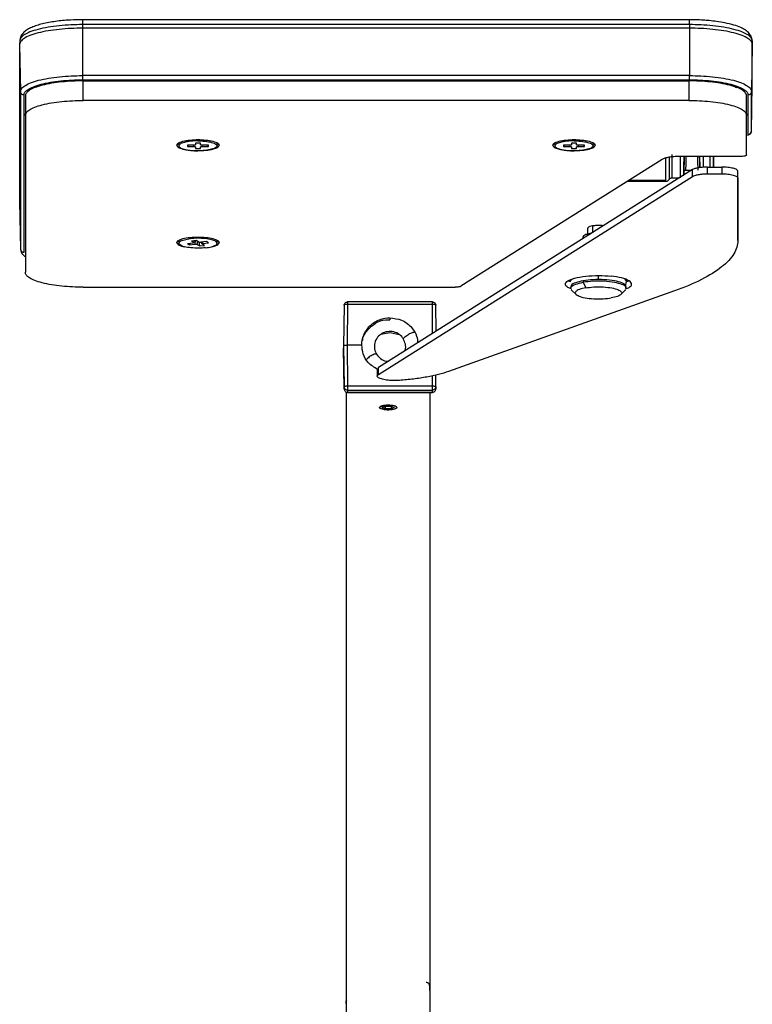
# Model space of a CAD drawing. Header units: millimetres. Extents: x 280 to 1260, y 186 to 1286.
# Tile 15 of 18: x 280 to 386, y 1145 to 1286. Entities that reach past the tile are written whole.
import ezdxf

# ---------------------------------------------------------------- set-up
doc = ezdxf.new("R2010")
doc.units = ezdxf.units.MM
doc.header["$LTSCALE"] = 10

msp = doc.modelspace()

# ---------------------------------------------------------------- linework, layer by layer
at = {"color": 7, "linetype": 'Continuous', "lineweight": 25}
for p, q in [((376.6, 1286.05), (289.4, 1286.05)), ((289.4, 1285.35), (289.4, 1284.83)), ((376.6, 1285.35), (289.4, 1285.35)), ((376.6, 1284.83), (289.4, 1284.83)), ((289.4, 1284.83), (289.4, 1278.03)), ((376.6, 1285.35), (376.6, 1284.83)), ((376.6, 1284.83), (376.6, 1278.03)), ((280.42, 1283.02), (280.4, 1282.5)), ((385.58, 1283.02), (385.6, 1282.5)), ((280.4, 1282.5), (280.53, 1275.74)), ((280.4, 1282.5), (280.4, 1259.94)), ((385.6, 1282.5), (385.48, 1275.74)), ((385.6, 1276.76), (385.6, 1282.5)), ((376.6, 1278.03), (289.4, 1278.03)), ((289.4, 1277.43), (376.6, 1277.43)), ((376.5, 1277.35), (289.5, 1277.35)), ((289.5, 1274.47), (289.5, 1277.28)), ((289.5, 1277.28), (376.5, 1277.28)), ((376.5, 1277.28), (376.5, 1274.47)), ((280.53, 1275.74), (280.53, 1253.17)), ((385.48, 1270.02), (385.6, 1276.76)), ((385.48, 1270.02), (385.48, 1275.74)), ((281.03, 1252.69), (281.03, 1275.26)), ((281.22, 1275.14), (281.22, 1272.33)), ((376.5, 1274.47), (289.5, 1274.47)), ((384.78, 1272.33), (384.78, 1275.14)), ((384.98, 1275.26), (384.98, 1269.55)), ((281.22, 1272.33), (281.22, 1249.81)), ((384.78, 1266.66), (384.78, 1272.33)), ((385.48, 1270.02), (385.45, 1269.94)), ((303.25, 1268.35), (302.95, 1268.06)), ((303.25, 1268.35), (303.25, 1267.96)), ((305.41, 1268.06), (304.5, 1268.06)), ((304.5, 1268.06), (304.5, 1267.86)), ((304.6, 1268.06), (304.5, 1267.86)), ((304.5, 1267.86), (305.41, 1267.86)), ((305.41, 1267.86), (305.43, 1268.06)), ((306.37, 1268.35), (305.63, 1268.35)), ((305.63, 1268.35), (305.63, 1268.11)), ((305.63, 1267.81), (305.63, 1267.57)), ((305.63, 1267.57), (306.37, 1267.57)), ((306.37, 1268.11), (306.37, 1268.35)), ((306.37, 1267.57), (306.37, 1267.81)), ((306.58, 1268.05), (306.59, 1267.86)), ((307.5, 1268.06), (306.59, 1268.06)), ((306.59, 1267.86), (307.5, 1267.86)), ((307.5, 1267.86), (307.4, 1268.06)), ((307.5, 1267.86), (307.5, 1268.06)), ((308.75, 1267.96), (308.75, 1268.35)), ((309.05, 1268.06), (308.75, 1268.35)), ((357.25, 1268.35), (356.95, 1268.06)), ((357.25, 1268.35), (357.25, 1267.96)), ((359.41, 1268.06), (358.5, 1268.06)), ((358.5, 1268.06), (358.5, 1267.86)), ((358.6, 1268.06), (358.5, 1267.86)), ((358.5, 1267.86), (359.41, 1267.86)), ((359.41, 1267.86), (359.43, 1268.06)), ((360.37, 1268.35), (359.63, 1268.35)), ((359.63, 1268.35), (359.63, 1268.11)), ((359.63, 1267.81), (359.63, 1267.57)), ((359.63, 1267.57), (360.37, 1267.57)), ((360.37, 1268.11), (360.37, 1268.35)), ((360.37, 1267.57), (360.37, 1267.81)), ((360.58, 1268.05), (360.59, 1267.86)), ((361.5, 1268.06), (360.59, 1268.06)), ((360.59, 1267.86), (361.5, 1267.86)), ((361.5, 1267.86), (361.4, 1268.06)), ((361.5, 1267.86), (361.5, 1268.06)), ((362.75, 1267.96), (362.75, 1268.35)), ((363.05, 1268.06), (362.75, 1268.35)), ((372.66, 1266.01), (343.76, 1247.81)), ((383.88, 1266.43), (375.07, 1266.43)), ((377.03, 1264.54), (331.93, 1236.14)), ((376.03, 1264.47), (376.92, 1264.47)), ((377.03, 1263.57), (377.03, 1264.54)), ((379.15, 1263.94), (379.15, 1264.91)), ((379.15, 1264.91), (381.23, 1264.91)), ((381.23, 1264.91), (381.23, 1263.94)), ((331.93, 1235.17), (377.03, 1263.57)), ((367.89, 1263.01), (373.2, 1263.01)), ((373.2, 1262.88), (373.2, 1263.01)), ((374.07, 1263.37), (375.17, 1263.37)), ((379.15, 1263.94), (381.23, 1263.94)), ((383.53, 1263.35), (383.53, 1264.31)), ((383.53, 1255.36), (383.53, 1264.31)), ((383.53, 1263.35), (383.53, 1254.4)), ((367.67, 1262.87), (373.21, 1262.87)), ((280.4, 1259.94), (280.53, 1253.17)), ((361.96, 1256.13), (361.96, 1255.29)), ((362.67, 1256.47), (362.67, 1255.5)), ((304.91, 1254.64), (304.91, 1254.82)), ((361.26, 1254.88), (361.26, 1254.61)), ((362.5, 1255.39), (362.28, 1255.37)), ((362.28, 1255.37), (362.28, 1255.25)), ((383.53, 1254.4), (383.53, 1255.36)), ((303.25, 1254.37), (302.95, 1254.08)), ((303.25, 1254.37), (303.25, 1253.98)), ((303.31, 1254.43), (303.3, 1254.42)), ((305.31, 1254.01), (304.48, 1253.92)), ((304.48, 1253.92), (304.77, 1253.74)), ((304.87, 1253.96), (304.77, 1253.74)), ((304.77, 1253.74), (305.61, 1253.84)), ((305.75, 1254.38), (305.07, 1254.3)), ((305.07, 1254.3), (305.43, 1254.09)), ((305.43, 1254.09), (305.44, 1254.34)), ((305.61, 1253.84), (305.65, 1254.37)), ((306.11, 1254.16), (305.75, 1254.38)), ((305.88, 1254.3), (305.9, 1253.81)), ((305.9, 1253.81), (306.26, 1253.59)), ((306.26, 1253.59), (306.16, 1254.16)), ((306.26, 1253.59), (306.94, 1253.67)), ((307.23, 1254.23), (306.4, 1254.13)), ((306.58, 1253.88), (306.57, 1254.15)), ((306.94, 1253.67), (306.58, 1253.88)), ((306.67, 1254.16), (306.69, 1253.96)), ((306.69, 1253.96), (307.53, 1254.05)), ((307.53, 1254.05), (307.23, 1254.23)), ((308.75, 1253.98), (308.75, 1254.37)), ((309.05, 1254.08), (308.75, 1254.37)), ((289.5, 1247.67), (342.93, 1247.67)), ((359.16, 1248.6), (359.51, 1248.47)), ((359.51, 1247.73), (359.51, 1247.51)), ((361.33, 1248.6), (361.33, 1248.38)), ((361.33, 1248.38), (361.69, 1247.58)), ((367.3, 1248.82), (367.53, 1248.51)), ((367.51, 1247.51), (367.51, 1247.73)), ((367.59, 1248.49), (367.87, 1248.6)), ((374.42, 1247.14), (341.97, 1235.58)), ((359.7, 1247.23), (359.59, 1247.3)), ((359.66, 1247.23), (360.31, 1246.63)), ((366.72, 1246.63), (367.36, 1247.23)), ((367.32, 1247.23), (367.43, 1247.3)), ((326.98, 1245.08), (326.92, 1239.21)), ((327.48, 1245.21), (327.42, 1239.38)), ((339.66, 1245.58), (327.48, 1245.58)), ((339.66, 1245.21), (327.48, 1245.21)), ((339.7, 1241.03), (339.66, 1245.21)), ((340.2, 1241.35), (340.16, 1245.08)), ((333.57, 1243.28), (333.57, 1242.97)), ((333.57, 1241.13), (332.26, 1240.88)), ((334.95, 1240.86), (333.57, 1241.13)), ((326.92, 1239.25), (326.98, 1233.38)), ((326.92, 1239.25), (326.92, 1238.91)), ((327.42, 1239.38), (327.48, 1233.51)), ((329.52, 1239.38), (327.42, 1239.38)), ((326.92, 1238.95), (326.98, 1233.08)), ((326.98, 1233.08), (326.92, 1238.91)), ((331.75, 1235.89), (331.75, 1234.93)), ((331.93, 1236.14), (331.76, 1235.89)), ((331.93, 1235.17), (331.93, 1236.14)), ((339.66, 1233.51), (339.67, 1234.96)), ((340.16, 1233.07), (340.18, 1235.07)), ((340.16, 1233.38), (340.18, 1235.07)), ((340.16, 1233.08), (340.18, 1235.07)), ((326.98, 1233.38), (326.98, 1233.08)), ((327.48, 1233.51), (339.66, 1233.51)), ((340.16, 1233.38), (340.16, 1233.08)), ((327.32, 1133.36), (327.32, 1232.63)), ((327.48, 1232.91), (339.66, 1232.91)), ((327.48, 1232.91), (327.48, 1232.6)), ((327.48, 1232.6), (339.66, 1232.6)), ((327.48, 1232.6), (327.48, 1232.6)), ((327.48, 1232.59), (339.66, 1232.59)), ((339.32, 1232.59), (339.32, 1133.36)), ((339.66, 1232.6), (339.66, 1232.91)), ((339.66, 1232.59), (339.66, 1232.6)), ((332.46, 1230.41), (332.88, 1230.61)), ((332.88, 1230.61), (333.75, 1230.61)), ((332.89, 1230.61), (332.89, 1230.22)), ((333.75, 1230.61), (334.19, 1230.41)), ((333.76, 1230.6), (333.76, 1230.22)), ((332.89, 1230.22), (332.46, 1230.41)), ((333.76, 1230.22), (332.89, 1230.22)), ((334.19, 1230.41), (333.76, 1230.22)), ((327.29, 1144.88), (327.3, 1145.3)), ((327.32, 1145.37), (327.3, 1145.3)), ((339.35, 1144.89), (339.34, 1145.3))]:
    msp.add_line(p, q, dxfattribs=at)
for points, knots in [([(289.4, 1286.05), (288.84, 1286.05), (288.05, 1286.03), (286.94, 1285.96), (286.04, 1285.88), (285.04, 1285.74), (284.1, 1285.57), (283.23, 1285.35), (282.46, 1285.1), (281.8, 1284.81), (281.24, 1284.48), (280.8, 1284.07), (280.49, 1283.57), (280.44, 1283.2), (280.42, 1283.04)], [0, 0, 0, 0, 0.126856, 0.176854, 0.258731, 0.341284, 0.427485, 0.514752, 0.602235, 0.68952, 0.776842, 0.863208, 0.940153, 1, 1, 1, 1]), ([(289.4, 1286.03), (289.4, 1286.04), (289.4, 1286.06), (289.4, 1285.91), (289.4, 1285.65), (289.4, 1285.45), (289.4, 1285.35)], [0, 0, 0, 0, 0.120728, 0.472312, 0.74597, 1, 1, 1, 1]), ([(376.6, 1285.35), (376.6, 1285.47), (376.6, 1285.74), (376.6, 1285.97), (376.6, 1286.06), (376.6, 1286.05), (376.6, 1286.05)], [0, 0, 0, 0, 0.326534, 0.6783, 0.9521, 1, 1, 1, 1]), ([(385.58, 1283.04), (385.56, 1283.21), (385.51, 1283.6), (385.16, 1284.12), (384.65, 1284.57), (383.93, 1284.95), (382.96, 1285.31), (381.77, 1285.6), (380.56, 1285.8), (379.5, 1285.92), (378.51, 1286), (377.56, 1286.05), (376.91, 1286.05), (376.6, 1286.05)], [0, 0, 0, 0, 0.060282, 0.145123, 0.242762, 0.343942, 0.463005, 0.593029, 0.700654, 0.783811, 0.851956, 0.931465, 1, 1, 1, 1]), ([(289.4, 1284.83), (288.87, 1284.83), (288.32, 1284.82), (287.21, 1284.77), (286.64, 1284.73), (285.54, 1284.61), (284.99, 1284.54), (283.96, 1284.37), (283.48, 1284.27), (282.6, 1284.04), (282.21, 1283.91), (281.53, 1283.65), (281.25, 1283.51), (280.82, 1283.22), (280.66, 1283.07), (280.45, 1282.78), (280.4, 1282.64), (280.4, 1282.5)], [0, 0, 0, 0, 0.125, 0.125, 0.25, 0.25, 0.375, 0.375, 0.5, 0.5, 0.625, 0.625, 0.75, 0.75, 0.875, 0.875, 1, 1, 1, 1]), ([(289.4, 1285.35), (288.87, 1285.35), (288.32, 1285.33), (287.21, 1285.28), (286.65, 1285.24), (285.54, 1285.13), (285, 1285.05), (283.97, 1284.88), (283.49, 1284.78), (282.61, 1284.55), (282.22, 1284.43), (281.55, 1284.16), (281.27, 1284.02), (280.83, 1283.73), (280.67, 1283.59), (280.47, 1283.3), (280.42, 1283.16), (280.42, 1283.02)], [0, 0, 0, 0, 0.125, 0.125, 0.25, 0.25, 0.375, 0.375, 0.5, 0.5, 0.625, 0.625, 0.75, 0.75, 0.875, 0.875, 1, 1, 1, 1]), ([(385.58, 1283.02), (385.58, 1283.16), (385.54, 1283.3), (385.33, 1283.59), (385.17, 1283.73), (384.73, 1284.02), (384.46, 1284.16), (383.78, 1284.43), (383.39, 1284.55), (382.52, 1284.78), (382.03, 1284.88), (381, 1285.05), (380.46, 1285.13), (379.36, 1285.24), (378.79, 1285.28), (377.68, 1285.33), (377.13, 1285.35), (376.6, 1285.35)], [0, 0, 0, 0, 0.125, 0.125, 0.25, 0.25, 0.375, 0.375, 0.5, 0.5, 0.625, 0.625, 0.75, 0.75, 0.875, 0.875, 1, 1, 1, 1]), ([(385.6, 1282.5), (385.6, 1282.64), (385.56, 1282.78), (385.35, 1283.07), (385.19, 1283.22), (384.75, 1283.51), (384.47, 1283.65), (383.8, 1283.91), (383.41, 1284.04), (382.53, 1284.27), (382.04, 1284.37), (381.01, 1284.54), (380.47, 1284.61), (379.36, 1284.73), (378.8, 1284.77), (377.68, 1284.82), (377.13, 1284.83), (376.6, 1284.83)], [0, 0, 0, 0, 0.125, 0.125, 0.25, 0.25, 0.375, 0.375, 0.5, 0.5, 0.625, 0.625, 0.75, 0.75, 0.875, 0.875, 1, 1, 1, 1]), ([(280.53, 1275.74), (280.53, 1275.87), (280.57, 1276.01), (280.78, 1276.3), (280.93, 1276.44), (281.36, 1276.72), (281.64, 1276.86), (282.3, 1277.12), (282.69, 1277.25), (283.56, 1277.47), (284.04, 1277.57), (285.05, 1277.74), (285.59, 1277.82), (286.68, 1277.93), (287.24, 1277.97), (288.34, 1278.02), (288.88, 1278.03), (289.4, 1278.03)], [0, 0, 0, 0, 0.125, 0.125, 0.25, 0.25, 0.375, 0.375, 0.5, 0.5, 0.625, 0.625, 0.75, 0.75, 0.875, 0.875, 1, 1, 1, 1]), ([(281.03, 1275.26), (281.03, 1275.39), (281.07, 1275.52), (281.26, 1275.79), (281.41, 1275.93), (281.82, 1276.19), (282.08, 1276.32), (282.7, 1276.57), (283.07, 1276.69), (283.89, 1276.9), (284.34, 1276.99), (285.3, 1277.16), (285.8, 1277.22), (286.83, 1277.33), (287.36, 1277.37), (288.4, 1277.42), (288.91, 1277.43), (289.4, 1277.43)], [0, 0, 0, 0, 0.125, 0.125, 0.25, 0.25, 0.375, 0.375, 0.5, 0.5, 0.625, 0.625, 0.75, 0.75, 0.875, 0.875, 1, 1, 1, 1]), ([(289.5, 1277.28), (289.01, 1277.28), (288.51, 1277.27), (287.48, 1277.22), (286.96, 1277.18), (285.95, 1277.08), (285.45, 1277.01), (284.5, 1276.85), (284.05, 1276.76), (283.24, 1276.55), (282.88, 1276.43), (282.26, 1276.19), (282.01, 1276.06), (281.6, 1275.79), (281.46, 1275.66), (281.27, 1275.4), (281.22, 1275.26), (281.22, 1275.14)], [0, 0, 0, 0, 0.125, 0.125, 0.25, 0.25, 0.375, 0.375, 0.5, 0.5, 0.625, 0.625, 0.75, 0.75, 0.875, 0.875, 1, 1, 1, 1]), ([(289.4, 1278.03), (289.4, 1277.98), (289.4, 1277.91), (289.4, 1277.78), (289.4, 1277.72), (289.4, 1277.6), (289.4, 1277.55), (289.4, 1277.47), (289.4, 1277.44), (289.4, 1277.43)], [0, 0, 0, 0, 0.25, 0.25, 0.5, 0.5, 0.75, 0.75, 1, 1, 1, 1]), ([(289.5, 1277.35), (289.5, 1277.35), (289.5, 1277.34), (289.5, 1277.31), (289.5, 1277.29), (289.5, 1277.28)], [0, 0, 0, 0, 0.360229, 0.692574, 1, 1, 1, 1]), ([(376.5, 1277.35), (376.5, 1277.36), (376.5, 1277.36), (376.5, 1277.35), (376.5, 1277.35)], [0, 0, 0, 0, 0.85512, 1, 1, 1, 1]), ([(376.5, 1277.35), (377.26, 1277.34), (378.84, 1277.3), (381.02, 1277.03), (382.66, 1276.69), (383.2, 1276.41), (383.36, 1276.33)], [0, 0, 0, 0, 0.272778, 0.566418, 0.869416, 1, 1, 1, 1]), ([(376.5, 1277.35), (376.5, 1277.35), (376.5, 1277.34), (376.5, 1277.31), (376.5, 1277.29), (376.5, 1277.28)], [0, 0, 0, 0, 0.360229, 0.692574, 1, 1, 1, 1]), ([(384.78, 1275.14), (384.78, 1275.26), (384.74, 1275.4), (384.55, 1275.66), (384.4, 1275.79), (384, 1276.06), (383.74, 1276.19), (383.12, 1276.43), (382.76, 1276.55), (381.95, 1276.76), (381.51, 1276.85), (380.56, 1277.01), (380.06, 1277.08), (379.04, 1277.18), (378.52, 1277.22), (377.5, 1277.27), (376.99, 1277.28), (376.5, 1277.28)], [0, 0, 0, 0, 0.125, 0.125, 0.25, 0.25, 0.375, 0.375, 0.5, 0.5, 0.625, 0.625, 0.75, 0.75, 0.875, 0.875, 1, 1, 1, 1]), ([(376.6, 1277.43), (376.6, 1277.44), (376.6, 1277.47), (376.6, 1277.55), (376.6, 1277.6), (376.6, 1277.72), (376.6, 1277.78), (376.6, 1277.91), (376.6, 1277.98), (376.6, 1278.03)], [0, 0, 0, 0, 0.25, 0.25, 0.5, 0.5, 0.75, 0.75, 1, 1, 1, 1]), ([(376.6, 1278.03), (377.13, 1278.03), (377.67, 1278.02), (378.77, 1277.97), (379.32, 1277.93), (380.42, 1277.82), (380.95, 1277.74), (381.97, 1277.57), (382.45, 1277.47), (383.31, 1277.25), (383.7, 1277.12), (384.37, 1276.86), (384.64, 1276.72), (385.07, 1276.44), (385.23, 1276.3), (385.43, 1276.01), (385.48, 1275.87), (385.48, 1275.74)], [0, 0, 0, 0, 0.125, 0.125, 0.25, 0.25, 0.375, 0.375, 0.5, 0.5, 0.625, 0.625, 0.75, 0.75, 0.875, 0.875, 1, 1, 1, 1]), ([(376.6, 1277.43), (377.1, 1277.43), (377.61, 1277.42), (378.65, 1277.37), (379.17, 1277.33), (380.2, 1277.22), (380.71, 1277.16), (381.67, 1276.99), (382.12, 1276.9), (382.94, 1276.69), (383.3, 1276.57), (383.93, 1276.32), (384.19, 1276.19), (384.6, 1275.93), (384.74, 1275.79), (384.94, 1275.52), (384.98, 1275.39), (384.98, 1275.26)], [0, 0, 0, 0, 0.125, 0.125, 0.25, 0.25, 0.375, 0.375, 0.5, 0.5, 0.625, 0.625, 0.75, 0.75, 0.875, 0.875, 1, 1, 1, 1]), ([(281.03, 1275.26), (280.97, 1275.26), (280.9, 1275.27), (280.78, 1275.32), (280.72, 1275.35), (280.63, 1275.45), (280.59, 1275.5), (280.54, 1275.62), (280.53, 1275.68), (280.53, 1275.74)], [0, 0, 0, 0, 0.25, 0.25, 0.5, 0.5, 0.75, 0.75, 1, 1, 1, 1]), ([(385.48, 1275.74), (385.48, 1275.68), (385.47, 1275.62), (385.42, 1275.5), (385.38, 1275.45), (385.28, 1275.35), (385.22, 1275.32), (385.1, 1275.27), (385.04, 1275.26), (384.98, 1275.26)], [0, 0, 0, 0, 0.25, 0.25, 0.5, 0.5, 0.75, 0.75, 1, 1, 1, 1]), ([(281.22, 1272.33), (281.22, 1272.45), (281.27, 1272.58), (281.46, 1272.85), (281.6, 1272.98), (282.01, 1273.25), (282.26, 1273.38), (282.88, 1273.62), (283.24, 1273.74), (284.05, 1273.95), (284.5, 1274.04), (285.45, 1274.2), (285.95, 1274.27), (286.96, 1274.37), (287.48, 1274.41), (288.51, 1274.46), (289.01, 1274.47), (289.5, 1274.47)], [0, 0, 0, 0, 0.125, 0.125, 0.25, 0.25, 0.375, 0.375, 0.5, 0.5, 0.625, 0.625, 0.75, 0.75, 0.875, 0.875, 1, 1, 1, 1]), ([(376.5, 1274.47), (376.99, 1274.47), (377.5, 1274.46), (378.52, 1274.41), (379.04, 1274.37), (380.06, 1274.27), (380.56, 1274.2), (381.51, 1274.04), (381.95, 1273.95), (382.76, 1273.74), (383.12, 1273.62), (383.74, 1273.38), (384, 1273.25), (384.4, 1272.98), (384.55, 1272.85), (384.74, 1272.58), (384.78, 1272.45), (384.78, 1272.33)], [0, 0, 0, 0, 0.125, 0.125, 0.25, 0.25, 0.375, 0.375, 0.5, 0.5, 0.625, 0.625, 0.75, 0.75, 0.875, 0.875, 1, 1, 1, 1]), ([(302.95, 1268.06), (302.95, 1268.15), (303.02, 1268.25), (303.32, 1268.44), (303.55, 1268.54), (304.14, 1268.69), (304.5, 1268.75), (305.26, 1268.83), (305.64, 1268.85), (306.36, 1268.85), (306.75, 1268.83), (307.5, 1268.75), (307.86, 1268.69), (308.46, 1268.54), (308.69, 1268.44), (308.99, 1268.25), (309.05, 1268.15), (309.05, 1268.06)], [0, 0, 0, 0, 0.125, 0.125, 0.25, 0.25, 0.375, 0.375, 0.5, 0.5, 0.625, 0.625, 0.75, 0.75, 0.875, 0.875, 1, 1, 1, 1]), ([(306, 1268.67), (305.68, 1268.67), (305.33, 1268.66), (304.65, 1268.59), (304.33, 1268.53), (303.79, 1268.39), (303.58, 1268.31), (303.31, 1268.13), (303.25, 1268.04), (303.25, 1267.88), (303.31, 1267.79), (303.58, 1267.61), (303.79, 1267.53), (304.33, 1267.39), (304.65, 1267.33), (305.33, 1267.26), (305.68, 1267.25), (306, 1267.25)], [0, 0, 0, 0, 0.125, 0.125, 0.25, 0.25, 0.375, 0.375, 0.5, 0.5, 0.625, 0.625, 0.75, 0.75, 0.875, 0.875, 1, 1, 1, 1]), ([(306, 1268.67), (306.33, 1268.67), (306.68, 1268.66), (307.35, 1268.59), (307.68, 1268.53), (308.22, 1268.39), (308.43, 1268.31), (308.69, 1268.13), (308.75, 1268.04), (308.75, 1267.88), (308.69, 1267.79), (308.43, 1267.61), (308.22, 1267.53), (307.68, 1267.39), (307.35, 1267.33), (306.68, 1267.26), (306.33, 1267.25), (306, 1267.25)], [0, 0, 0, 0, 0.125, 0.125, 0.25, 0.25, 0.375, 0.375, 0.5, 0.5, 0.625, 0.625, 0.75, 0.75, 0.875, 0.875, 1, 1, 1, 1]), ([(356.95, 1268.06), (356.95, 1268.15), (357.02, 1268.25), (357.32, 1268.44), (357.55, 1268.54), (358.14, 1268.69), (358.5, 1268.75), (359.26, 1268.83), (359.64, 1268.85), (360.36, 1268.85), (360.75, 1268.83), (361.5, 1268.75), (361.86, 1268.69), (362.46, 1268.54), (362.69, 1268.44), (362.99, 1268.25), (363.05, 1268.15), (363.05, 1268.06)], [0, 0, 0, 0, 0.125, 0.125, 0.25, 0.25, 0.375, 0.375, 0.5, 0.5, 0.625, 0.625, 0.75, 0.75, 0.875, 0.875, 1, 1, 1, 1]), ([(360, 1268.67), (359.68, 1268.67), (359.33, 1268.66), (358.65, 1268.59), (358.33, 1268.53), (357.79, 1268.39), (357.58, 1268.31), (357.31, 1268.13), (357.25, 1268.04), (357.25, 1267.88), (357.31, 1267.79), (357.58, 1267.61), (357.79, 1267.53), (358.33, 1267.39), (358.65, 1267.33), (359.33, 1267.26), (359.68, 1267.25), (360, 1267.25)], [0, 0, 0, 0, 0.125, 0.125, 0.25, 0.25, 0.375, 0.375, 0.5, 0.5, 0.625, 0.625, 0.75, 0.75, 0.875, 0.875, 1, 1, 1, 1]), ([(360, 1268.67), (360.33, 1268.67), (360.68, 1268.66), (361.35, 1268.59), (361.68, 1268.53), (362.22, 1268.39), (362.43, 1268.31), (362.69, 1268.13), (362.75, 1268.04), (362.75, 1267.88), (362.69, 1267.79), (362.43, 1267.61), (362.22, 1267.53), (361.68, 1267.39), (361.35, 1267.33), (360.68, 1267.26), (360.33, 1267.25), (360, 1267.25)], [0, 0, 0, 0, 0.125, 0.125, 0.25, 0.25, 0.375, 0.375, 0.5, 0.5, 0.625, 0.625, 0.75, 0.75, 0.875, 0.875, 1, 1, 1, 1]), ([(384.98, 1269.55), (385.04, 1269.55), (385.1, 1269.56), (385.22, 1269.6), (385.28, 1269.64), (385.38, 1269.73), (385.42, 1269.79), (385.47, 1269.9), (385.48, 1269.96), (385.48, 1270.02)], [0, 0, 0, 0, 0.25, 0.25, 0.5, 0.5, 0.75, 0.75, 1, 1, 1, 1]), ([(385.04, 1269.58), (385.06, 1269.58), (385.14, 1269.62), (385.32, 1269.75), (385.4, 1269.87), (385.45, 1269.95)], [0, 0, 0, 0, 0.065758, 0.376174, 1, 1, 1, 1]), ([(302.95, 1268.06), (302.95, 1267.96), (303.02, 1267.86), (303.32, 1267.67), (303.55, 1267.58), (304.14, 1267.42), (304.5, 1267.36), (305.26, 1267.28), (305.64, 1267.27), (306.36, 1267.27), (306.75, 1267.28), (307.5, 1267.36), (307.86, 1267.42), (308.46, 1267.58), (308.69, 1267.67), (308.99, 1267.86), (309.05, 1267.96), (309.05, 1268.06)], [0, 0, 0, 0, 0.125, 0.125, 0.25, 0.25, 0.375, 0.375, 0.5, 0.5, 0.625, 0.625, 0.75, 0.75, 0.875, 0.875, 1, 1, 1, 1]), ([(356.95, 1268.06), (356.95, 1267.96), (357.02, 1267.86), (357.32, 1267.67), (357.55, 1267.58), (358.14, 1267.42), (358.5, 1267.36), (359.26, 1267.28), (359.64, 1267.27), (360.36, 1267.27), (360.75, 1267.28), (361.5, 1267.36), (361.86, 1267.42), (362.46, 1267.58), (362.69, 1267.67), (362.99, 1267.86), (363.05, 1267.96), (363.05, 1268.06)], [0, 0, 0, 0, 0.125, 0.125, 0.25, 0.25, 0.375, 0.375, 0.5, 0.5, 0.625, 0.625, 0.75, 0.75, 0.875, 0.875, 1, 1, 1, 1]), ([(375.07, 1266.43), (374.82, 1266.43), (374.57, 1266.42), (374.08, 1266.38), (373.84, 1266.36), (373.4, 1266.28), (373.2, 1266.23), (372.88, 1266.13), (372.75, 1266.07), (372.66, 1266.01)], [0, 0, 0, 0, 0.25, 0.25, 0.5, 0.5, 0.75, 0.75, 1, 1, 1, 1]), ([(373.2, 1263.01), (373.2, 1263.18), (373.2, 1263.52), (373.2, 1264.54), (373.2, 1265.49), (373.2, 1266.04), (373.2, 1266.22)], [0, 0, 0, 0, 0.307294, 0.630872, 0.883476, 1, 1, 1, 1]), ([(373.64, 1266.31), (373.64, 1266.06), (373.64, 1265.41), (373.64, 1264.48), (373.64, 1263.68), (373.64, 1263.2), (373.64, 1263.16), (373.64, 1263.15)], [0, 0, 0, 0, 0.144075, 0.371469, 0.598862, 0.815081, 1, 1, 1, 1]), ([(374.07, 1263.39), (374.07, 1263.41), (374.07, 1263.44), (374.07, 1263.89), (374.07, 1264.63), (374.07, 1265.61), (374.07, 1266.34), (374.07, 1266.7)], [0, 0, 0, 0, 0.172182, 0.373923, 0.586091, 0.798258, 1, 1, 1, 1]), ([(375.28, 1263.39), (375.28, 1263.41), (375.28, 1263.44), (375.28, 1263.89), (375.29, 1264.59), (375.29, 1265.47), (375.3, 1266.11), (375.3, 1266.43)], [0, 0, 0, 0, 0.181286, 0.393721, 0.618171, 0.804518, 1, 1, 1, 1]), ([(375.81, 1266.49), (375.8, 1266.24), (375.8, 1265.74), (375.79, 1265.09), (375.78, 1264.6), (375.78, 1264.34), (375.78, 1264.31), (375.78, 1264.3)], [0, 0, 0, 0, 0.240614, 0.48126, 0.721907, 0.962564, 1, 1, 1, 1]), ([(375.79, 1264.3), (375.79, 1264.22), (375.78, 1263.96), (375.78, 1263.83), (375.78, 1263.92), (375.78, 1264.31), (375.79, 1264.95), (375.79, 1265.69), (375.8, 1266.22), (375.8, 1266.43)], [0, 0, 0, 0, 0.080785, 0.24237, 0.403952, 0.565534, 0.727116, 0.8887, 1, 1, 1, 1]), ([(376.06, 1266.52), (376.05, 1266.3), (376.05, 1265.84), (376.04, 1265.25), (376.03, 1264.8), (376.03, 1264.52), (376.03, 1264.49), (376.03, 1264.48)], [0, 0, 0, 0, 0.204014, 0.408036, 0.612055, 0.816075, 1, 1, 1, 1]), ([(377.81, 1264.49), (377.81, 1264.5), (377.81, 1264.53), (377.81, 1264.81), (377.8, 1265.25), (377.79, 1265.84), (377.79, 1266.3), (377.78, 1266.52)], [0, 0, 0, 0, 0.170794, 0.378096, 0.585399, 0.792703, 1, 1, 1, 1]), ([(378.03, 1266.49), (378.04, 1266.24), (378.04, 1265.74), (378.05, 1265.17), (378.05, 1264.92), (378.05, 1264.83)], [0, 0, 0, 0, 0.387216, 0.774454, 1, 1, 1, 1]), ([(378.06, 1264.83), (378.06, 1264.88), (378.05, 1265.13), (378.05, 1265.7), (378.04, 1266.22), (378.04, 1266.43)], [0, 0, 0, 0, 0.1268679, 0.6438784, 1, 1, 1, 1]), ([(378.54, 1266.43), (378.54, 1266.1), (378.55, 1265.54), (378.55, 1265.08), (378.55, 1264.88)], [0, 0, 0, 0, 0.586771, 1, 1, 1, 1]), ([(379.54, 1264.91), (379.54, 1264.96), (379.54, 1265.22), (379.54, 1265.76), (379.54, 1266.24), (379.54, 1266.43)], [0, 0, 0, 0, 0.115622, 0.650627, 1, 1, 1, 1]), ([(380.04, 1264.91), (380.04, 1265.07), (380.04, 1265.48), (380.04, 1266.07), (380.04, 1266.43)], [0, 0, 0, 0, 0.393991, 1, 1, 1, 1]), ([(380.04, 1266.43), (380.04, 1266.22), (380.04, 1265.69), (380.04, 1265.17), (380.04, 1264.93), (380.04, 1264.91)], [0, 0, 0, 0, 0.377854, 0.955007, 1, 1, 1, 1]), ([(384.78, 1266.66), (384.78, 1266.64), (384.76, 1266.61), (384.68, 1266.55), (384.61, 1266.52), (384.43, 1266.48), (384.32, 1266.46), (384.1, 1266.44), (383.99, 1266.43), (383.88, 1266.43)], [0, 0, 0, 0, 0.25, 0.25, 0.5, 0.5, 0.75, 0.75, 1, 1, 1, 1]), ([(375.73, 1263.65), (375.73, 1263.71), (375.75, 1263.82), (375.77, 1264.23), (375.78, 1264.43)], [0, 0, 0, 0, 0.503448, 1, 1, 1, 1]), ([(375.78, 1264.23), (375.79, 1264.24), (375.79, 1264.26), (375.79, 1264.41), (375.79, 1264.43)], [0, 0, 0, 0, 0.8334771, 1, 1, 1, 1]), ([(375.79, 1264.43), (375.79, 1264.39), (375.79, 1264.34), (375.79, 1264.34), (375.79, 1264.34)], [0, 0, 0, 0, 0.899159, 1, 1, 1, 1]), ([(375.8, 1264.34), (375.8, 1264.33), (375.8, 1264.32), (375.81, 1264.35), (375.85, 1264.39), (375.88, 1264.42), (375.91, 1264.44), (375.97, 1264.47), (376.01, 1264.47), (376.04, 1264.47)], [0, 0, 0, 0, 0.190056, 0.500258, 0.612498, 0.70633, 0.78849, 0.863627, 1, 1, 1, 1]), ([(379.15, 1264.91), (378.94, 1264.91), (378.72, 1264.9), (378.28, 1264.87), (378.07, 1264.84), (377.68, 1264.78), (377.51, 1264.73), (377.22, 1264.64), (377.11, 1264.59), (377.03, 1264.54)], [0, 0, 0, 0, 0.25, 0.25, 0.5, 0.5, 0.75, 0.75, 1, 1, 1, 1]), ([(383.53, 1264.31), (383.53, 1264.38), (383.48, 1264.46), (383.25, 1264.61), (383.08, 1264.68), (382.63, 1264.79), (382.36, 1264.84), (381.79, 1264.9), (381.5, 1264.91), (381.23, 1264.91)], [0, 0, 0, 0, 0.25, 0.25, 0.5, 0.5, 0.75, 0.75, 1, 1, 1, 1]), ([(373.2, 1262.87), (373.25, 1262.88), (373.33, 1262.88), (373.46, 1262.94), (373.56, 1263.02), (373.61, 1263.09), (373.64, 1263.13)], [0, 0, 0, 0, 0.245749, 0.500207, 0.754556, 1, 1, 1, 1]), ([(373.64, 1263.12), (373.66, 1263.16), (373.71, 1263.23), (373.82, 1263.31), (373.94, 1263.36), (374.03, 1263.37), (374.07, 1263.37)], [0, 0, 0, 0, 0.245667, 0.5, 0.754333, 1, 1, 1, 1]), ([(377.03, 1263.57), (377.11, 1263.63), (377.22, 1263.68), (377.51, 1263.77), (377.68, 1263.81), (378.07, 1263.88), (378.28, 1263.9), (378.72, 1263.94), (378.94, 1263.94), (379.15, 1263.94)], [0, 0, 0, 0, 0.25, 0.25, 0.5, 0.5, 0.75, 0.75, 1, 1, 1, 1]), ([(381.23, 1263.94), (381.5, 1263.94), (381.79, 1263.93), (382.36, 1263.87), (382.63, 1263.83), (383.08, 1263.71), (383.25, 1263.64), (383.48, 1263.49), (383.53, 1263.42), (383.53, 1263.35)], [0, 0, 0, 0, 0.25, 0.25, 0.5, 0.5, 0.75, 0.75, 1, 1, 1, 1]), ([(362.67, 1256.47), (362.52, 1256.44), (362.21, 1256.37), (361.97, 1256.24), (361.99, 1256.16), (362, 1256.13)], [0, 0, 0, 0, 0.380203, 0.791731, 1, 1, 1, 1]), ([(364.23, 1256.48), (364.1, 1256.5), (363.78, 1256.54), (363.2, 1256.54), (362.84, 1256.49), (362.67, 1256.47)], [0, 0, 0, 0, 0.265847, 0.647447, 1, 1, 1, 1]), ([(302.95, 1254.08), (302.95, 1254.17), (303.02, 1254.27), (303.32, 1254.47), (303.55, 1254.56), (304.14, 1254.72), (304.5, 1254.78), (305.26, 1254.85), (305.64, 1254.87), (306.36, 1254.87), (306.75, 1254.85), (307.5, 1254.78), (307.86, 1254.72), (308.46, 1254.56), (308.69, 1254.47), (308.99, 1254.27), (309.05, 1254.17), (309.05, 1254.08)], [0, 0, 0, 0, 0.125, 0.125, 0.25, 0.25, 0.375, 0.375, 0.5, 0.5, 0.625, 0.625, 0.75, 0.75, 0.875, 0.875, 1, 1, 1, 1]), ([(307.1, 1253.33), (306.8, 1253.3), (306.46, 1253.28), (305.73, 1253.27), (305.35, 1253.29), (304.64, 1253.36), (304.32, 1253.41), (303.8, 1253.55), (303.61, 1253.62), (303.35, 1253.78), (303.27, 1253.87), (303.24, 1254.06), (303.31, 1254.15), (303.58, 1254.34), (303.8, 1254.42), (304.31, 1254.55), (304.61, 1254.6), (304.91, 1254.64)], [0, 0, 0, 0, 0.125, 0.125, 0.25, 0.25, 0.375, 0.375, 0.5, 0.5, 0.625, 0.625, 0.75, 0.75, 0.875, 0.875, 1, 1, 1, 1]), ([(307.1, 1253.33), (307.39, 1253.36), (307.69, 1253.41), (308.21, 1253.55), (308.42, 1253.63), (308.7, 1253.81), (308.76, 1253.91), (308.74, 1254.1), (308.65, 1254.19), (308.4, 1254.34), (308.2, 1254.42), (307.69, 1254.55), (307.37, 1254.61), (306.66, 1254.68), (306.28, 1254.7), (305.55, 1254.69), (305.21, 1254.67), (304.91, 1254.64)], [0, 0, 0, 0, 0.125, 0.125, 0.25, 0.25, 0.375, 0.375, 0.5, 0.5, 0.625, 0.625, 0.75, 0.75, 0.875, 0.875, 1, 1, 1, 1]), ([(362.28, 1255.37), (362.07, 1255.32), (361.62, 1255.22), (361.28, 1255.04), (361.3, 1254.92), (361.31, 1254.88)], [0, 0, 0, 0, 0.380203, 0.791731, 1, 1, 1, 1]), ([(280.53, 1253.17), (280.53, 1253.11), (280.54, 1253.05), (280.59, 1252.93), (280.63, 1252.88), (280.72, 1252.78), (280.78, 1252.75), (280.9, 1252.7), (280.97, 1252.69), (281.03, 1252.69)], [0, 0, 0, 0, 0.25, 0.25, 0.5, 0.5, 0.75, 0.75, 1, 1, 1, 1]), ([(280.54, 1253.15), (280.57, 1252.97), (280.62, 1252.61), (280.9, 1252.27), (281.15, 1252.11), (281.22, 1252.06)], [0, 0, 0, 0, 0.394534, 0.833228, 1, 1, 1, 1]), ([(302.95, 1254.08), (303, 1253.98), (303.1, 1253.78), (303.55, 1253.57), (303.97, 1253.5), (304.03, 1253.49)], [0, 0, 0, 0, 0.439113, 0.914406, 1, 1, 1, 1]), ([(307.97, 1253.49), (308.04, 1253.5), (308.45, 1253.57), (308.91, 1253.78), (309.01, 1253.98), (309.05, 1254.08)], [0, 0, 0, 0, 0.085601, 0.56089, 1, 1, 1, 1]), ([(383.53, 1254.4), (383.53, 1253.76), (383.34, 1253.12), (382.56, 1251.84), (381.98, 1251.2), (380.42, 1249.96), (379.45, 1249.36), (377.17, 1248.2), (375.87, 1247.65), (374.42, 1247.14)], [0, 0, 0, 0, 0.25, 0.25, 0.5, 0.5, 0.75, 0.75, 1, 1, 1, 1]), ([(289.5, 1247.67), (289.01, 1247.67), (288.51, 1247.68), (287.48, 1247.73), (286.96, 1247.77), (285.95, 1247.87), (285.45, 1247.94), (284.5, 1248.1), (284.05, 1248.19), (283.24, 1248.4), (282.88, 1248.51), (282.26, 1248.76), (282.01, 1248.89), (281.6, 1249.15), (281.46, 1249.29), (281.27, 1249.55), (281.22, 1249.68), (281.22, 1249.81)], [0, 0, 0, 0, 0.125, 0.125, 0.25, 0.25, 0.375, 0.375, 0.5, 0.5, 0.625, 0.625, 0.75, 0.75, 0.875, 0.875, 1, 1, 1, 1]), ([(359.6, 1247.47), (359.43, 1247.52), (358.87, 1247.71), (358.66, 1248.13), (359.01, 1248.6), (360.04, 1249), (361.63, 1249.28), (363.54, 1249.39), (364.74, 1249.3), (365.32, 1249.25)], [0, 0, 0, 0, 0.069125, 0.230409, 0.379417, 0.528424, 0.689708, 0.850993, 1, 1, 1, 1]), ([(363.51, 1248.75), (363.51, 1248.78), (363.51, 1248.91), (363.51, 1249.14), (363.51, 1249.3), (363.51, 1249.34)], [0, 0, 0, 0, 0.251976, 0.799322, 1, 1, 1, 1]), ([(367.43, 1247.46), (367.6, 1247.52), (368.13, 1247.71), (368.37, 1248.12), (368.02, 1248.6), (366.94, 1249.03), (365.84, 1249.18), (365.32, 1249.25)], [0, 0, 0, 0, 0.105318, 0.320139, 0.552659, 0.785179, 1, 1, 1, 1]), ([(343.76, 1247.81), (343.7, 1247.77), (343.58, 1247.73), (343.28, 1247.68), (343.09, 1247.67), (342.93, 1247.67)], [0, 0, 0, 0, 0.5, 0.5, 1, 1, 1, 1]), ([(359.49, 1248.5), (359.49, 1248.5), (359.41, 1248.61), (359.57, 1248.72), (359.73, 1248.83)], [0, 0, 0, 0, 0.006387, 1, 1, 1, 1]), ([(361.33, 1248.6), (360.94, 1248.51), (360.14, 1248.34), (359.54, 1248.01), (359.58, 1247.8), (359.6, 1247.73)], [0, 0, 0, 0, 0.380203, 0.791731, 1, 1, 1, 1]), ([(359.6, 1247.51), (359.58, 1247.58), (359.54, 1247.79), (360.14, 1248.12), (360.94, 1248.29), (361.33, 1248.38)], [0, 0, 0, 0, 0.208269, 0.619797, 1, 1, 1, 1]), ([(361.69, 1247.58), (361.36, 1247.53), (361.05, 1247.45), (360.54, 1247.27), (360.35, 1247.16), (360.16, 1246.92), (360.16, 1246.8), (360.34, 1246.58), (360.51, 1246.48), (360.94, 1246.31), (361.23, 1246.22), (361.95, 1246.09), (362.38, 1246.04), (363.28, 1245.99), (363.75, 1245.99), (364.61, 1246.04), (365.01, 1246.09), (365.33, 1246.14)], [0, 0, 0, 0, 0.125, 0.125, 0.25, 0.25, 0.375, 0.375, 0.5, 0.5, 0.625, 0.625, 0.75, 0.75, 0.875, 0.875, 1, 1, 1, 1]), ([(367.43, 1247.73), (367.45, 1247.8), (367.49, 1248), (366.92, 1248.31), (365.85, 1248.61), (364.36, 1248.77), (362.72, 1248.78), (361.78, 1248.66), (361.33, 1248.6)], [0, 0, 0, 0, 0.093801, 0.269258, 0.444715, 0.634629, 0.824543, 1, 1, 1, 1]), ([(367.43, 1247.51), (367.45, 1247.58), (367.49, 1247.78), (366.92, 1248.09), (365.85, 1248.38), (364.36, 1248.55), (362.72, 1248.56), (361.78, 1248.44), (361.33, 1248.38)], [0, 0, 0, 0, 0.093801, 0.269258, 0.444715, 0.634629, 0.824543, 1, 1, 1, 1]), ([(361.69, 1247.58), (362.02, 1247.64), (362.41, 1247.68), (363.28, 1247.73), (363.75, 1247.73), (364.65, 1247.68), (365.07, 1247.63), (365.79, 1247.5), (366.09, 1247.42), (366.52, 1247.25), (366.69, 1247.15), (366.86, 1246.92), (366.87, 1246.8), (366.68, 1246.57), (366.49, 1246.46), (365.98, 1246.27), (365.66, 1246.2), (365.33, 1246.14)], [0, 0, 0, 0, 0.125, 0.125, 0.25, 0.25, 0.375, 0.375, 0.5, 0.5, 0.625, 0.625, 0.75, 0.75, 0.875, 0.875, 1, 1, 1, 1]), ([(367.31, 1247.87), (367.36, 1247.94), (367.5, 1248.1), (367.51, 1248.35), (367.52, 1248.51)], [0, 0, 0, 0, 0.366212, 1, 1, 1, 1]), ([(326.98, 1245.08), (326.99, 1245.14), (327, 1245.2), (327.05, 1245.32), (327.08, 1245.37), (327.18, 1245.47), (327.24, 1245.5), (327.36, 1245.55), (327.43, 1245.56), (327.48, 1245.56)], [0, 0, 0, 0, 0.25, 0.25, 0.5, 0.5, 0.75, 0.75, 1, 1, 1, 1]), ([(327.48, 1245.21), (327.43, 1245.21), (327.36, 1245.21), (327.24, 1245.2), (327.18, 1245.19), (327.08, 1245.16), (327.04, 1245.15), (327, 1245.11), (326.98, 1245.1), (326.98, 1245.08)], [0, 0, 0, 0, 0.25, 0.25, 0.5, 0.5, 0.75, 0.75, 1, 1, 1, 1]), ([(327.48, 1245.57), (327.48, 1245.57), (327.48, 1245.58), (327.48, 1245.5), (327.48, 1245.37), (327.48, 1245.26), (327.48, 1245.21)], [0, 0, 0, 0, 0.123189, 0.474104, 0.747155, 1, 1, 1, 1]), ([(339.66, 1245.21), (339.66, 1245.28), (339.66, 1245.41), (339.66, 1245.53), (339.66, 1245.58), (339.66, 1245.57), (339.66, 1245.57)], [0, 0, 0, 0, 0.325125, 0.67623, 0.949428, 1, 1, 1, 1]), ([(339.66, 1245.56), (339.72, 1245.56), (339.78, 1245.55), (339.9, 1245.5), (339.96, 1245.47), (340.06, 1245.37), (340.1, 1245.32), (340.15, 1245.2), (340.16, 1245.14), (340.16, 1245.08)], [0, 0, 0, 0, 0.25, 0.25, 0.5, 0.5, 0.75, 0.75, 1, 1, 1, 1]), ([(340.16, 1245.08), (340.16, 1245.1), (340.15, 1245.11), (340.1, 1245.15), (340.06, 1245.16), (339.96, 1245.19), (339.9, 1245.2), (339.78, 1245.21), (339.72, 1245.21), (339.66, 1245.21)], [0, 0, 0, 0, 0.25, 0.25, 0.5, 0.5, 0.75, 0.75, 1, 1, 1, 1]), ([(329.52, 1239.38), (329.52, 1239.84), (329.61, 1240.33), (330, 1241.3), (330.31, 1241.76), (331.1, 1242.52), (331.58, 1242.82), (332.58, 1243.2), (333.09, 1243.28), (333.57, 1243.28)], [0, 0, 0, 0, 0.25, 0.25, 0.5, 0.5, 0.75, 0.75, 1, 1, 1, 1]), ([(333.57, 1243.28), (334.15, 1243.21), (335.34, 1243.07), (336.69, 1242.01), (337.45, 1240.8), (337.53, 1240.01), (337.57, 1239.69)], [0, 0, 0, 0, 0.284949, 0.593, 0.832669, 1, 1, 1, 1]), ([(329.67, 1240.05), (329.67, 1240.07), (329.69, 1240.62), (330.32, 1241.57), (331.45, 1242.56), (332.64, 1243.05), (333.36, 1242.99), (333.57, 1242.97)], [0, 0, 0, 0, 0.012986, 0.317675, 0.59917, 0.880666, 1, 1, 1, 1]), ([(335.5, 1240.27), (335.36, 1240.49), (335.17, 1240.7), (334.7, 1241.05), (334.42, 1241.19), (333.82, 1241.33), (333.51, 1241.34), (332.92, 1241.25), (332.65, 1241.15), (332.2, 1240.89), (331.98, 1240.71), (331.62, 1240.26), (331.48, 1239.98), (331.32, 1239.41), (331.31, 1239.1), (331.41, 1238.54), (331.51, 1238.28), (331.65, 1238.06)], [0, 0, 0, 0, 0.125, 0.125, 0.25, 0.25, 0.375, 0.375, 0.5, 0.5, 0.625, 0.625, 0.75, 0.75, 0.875, 0.875, 1, 1, 1, 1]), ([(335.5, 1240.27), (335.5, 1240.3), (335.51, 1240.34), (335.59, 1240.43), (335.65, 1240.5), (335.79, 1240.63), (335.89, 1240.7), (336.07, 1240.83), (336.17, 1240.89), (336.35, 1240.99), (336.45, 1241.04), (336.64, 1241.13), (336.73, 1241.16), (336.88, 1241.2), (336.93, 1241.21), (337.01, 1241.2), (337.03, 1241.18), (337.03, 1241.15)], [0, 0, 0, 0, 0.125, 0.125, 0.25, 0.25, 0.375, 0.375, 0.5, 0.5, 0.625, 0.625, 0.75, 0.75, 0.875, 0.875, 1, 1, 1, 1]), ([(326.92, 1239.25), (326.92, 1239.26), (326.93, 1239.28), (326.98, 1239.31), (327.02, 1239.33), (327.12, 1239.35), (327.18, 1239.36), (327.3, 1239.38), (327.36, 1239.38), (327.42, 1239.38)], [0, 0, 0, 0, 0.25, 0.25, 0.5, 0.5, 0.75, 0.75, 1, 1, 1, 1]), ([(331.83, 1235.85), (331.33, 1236.16), (330.42, 1236.72), (329.66, 1238.06), (329.57, 1238.95), (329.52, 1239.38)], [0, 0, 0, 0, 0.389124, 0.706457, 1, 1, 1, 1]), ([(335.67, 1238.5), (335.7, 1238.54), (335.86, 1238.85), (335.84, 1239.51), (335.61, 1240.02), (335.5, 1240.27)], [0, 0, 0, 0, 0.081197, 0.558775, 1, 1, 1, 1]), ([(331.65, 1238.06), (331.65, 1238.08), (331.63, 1238.1), (331.56, 1238.12), (331.5, 1238.11), (331.35, 1238.07), (331.26, 1238.04), (331.07, 1237.95), (330.97, 1237.9), (330.79, 1237.79), (330.69, 1237.73), (330.51, 1237.6), (330.42, 1237.53), (330.27, 1237.4), (330.21, 1237.34), (330.13, 1237.24), (330.12, 1237.2), (330.12, 1237.18)], [0, 0, 0, 0, 0.125, 0.125, 0.25, 0.25, 0.375, 0.375, 0.5, 0.5, 0.625, 0.625, 0.75, 0.75, 0.875, 0.875, 1, 1, 1, 1]), ([(331.65, 1238.06), (331.82, 1237.84), (332.17, 1237.4), (332.83, 1237.05), (333.26, 1237.05), (333.38, 1237.05)], [0, 0, 0, 0, 0.398449, 0.829728, 1, 1, 1, 1]), ([(333.3, 1234.33), (333.02, 1234.36), (332.75, 1234.4), (332.27, 1234.52), (332.07, 1234.6), (331.81, 1234.76), (331.74, 1234.85), (331.75, 1235.02), (331.82, 1235.1), (331.93, 1235.17)], [0, 0, 0, 0, 0.25, 0.25, 0.5, 0.5, 0.75, 0.75, 1, 1, 1, 1]), ([(341.97, 1235.58), (341.55, 1235.43), (341.08, 1235.28), (340.03, 1235.02), (339.47, 1234.9), (338.26, 1234.68), (337.62, 1234.58), (336.3, 1234.42), (335.61, 1234.36), (334.92, 1234.31)], [0, 0, 0, 0, 0.25, 0.25, 0.5, 0.5, 0.75, 0.75, 1, 1, 1, 1]), ([(326.98, 1233.38), (326.98, 1233.4), (327, 1233.41), (327.04, 1233.45), (327.08, 1233.46), (327.18, 1233.49), (327.24, 1233.5), (327.36, 1233.51), (327.43, 1233.51), (327.48, 1233.51)], [0, 0, 0, 0, 0.25, 0.25, 0.5, 0.5, 0.75, 0.75, 1, 1, 1, 1]), ([(327.48, 1232.91), (327.43, 1232.91), (327.36, 1232.92), (327.24, 1232.96), (327.18, 1233), (327.08, 1233.09), (327.05, 1233.15), (327, 1233.27), (326.99, 1233.33), (326.98, 1233.38)], [0, 0, 0, 0, 0.25, 0.25, 0.5, 0.5, 0.75, 0.75, 1, 1, 1, 1]), ([(327.48, 1233.51), (327.48, 1233.46), (327.48, 1233.39), (327.48, 1233.26), (327.48, 1233.2), (327.48, 1233.08), (327.48, 1233.03), (327.48, 1232.95), (327.48, 1232.92), (327.48, 1232.91)], [0, 0, 0, 0, 0.25, 0.25, 0.5, 0.5, 0.75, 0.75, 1, 1, 1, 1]), ([(334.92, 1234.31), (334.66, 1234.29), (334.38, 1234.28), (333.82, 1234.29), (333.55, 1234.3), (333.3, 1234.33)], [0, 0, 0, 0, 0.5, 0.5, 1, 1, 1, 1]), ([(339.66, 1232.91), (339.66, 1232.92), (339.66, 1232.95), (339.66, 1233.03), (339.66, 1233.08), (339.66, 1233.2), (339.66, 1233.26), (339.66, 1233.39), (339.66, 1233.46), (339.66, 1233.51)], [0, 0, 0, 0, 0.25, 0.25, 0.5, 0.5, 0.75, 0.75, 1, 1, 1, 1]), ([(339.66, 1233.51), (339.72, 1233.51), (339.78, 1233.51), (339.9, 1233.5), (339.96, 1233.49), (340.06, 1233.46), (340.1, 1233.45), (340.15, 1233.41), (340.16, 1233.4), (340.16, 1233.38)], [0, 0, 0, 0, 0.25, 0.25, 0.5, 0.5, 0.75, 0.75, 1, 1, 1, 1]), ([(340.16, 1233.38), (340.16, 1233.33), (340.15, 1233.27), (340.1, 1233.15), (340.06, 1233.09), (339.96, 1233), (339.9, 1232.96), (339.78, 1232.92), (339.72, 1232.91), (339.66, 1232.91)], [0, 0, 0, 0, 0.25, 0.25, 0.5, 0.5, 0.75, 0.75, 1, 1, 1, 1]), ([(326.98, 1233.08), (326.99, 1233.02), (327, 1232.96), (327.05, 1232.84), (327.08, 1232.79), (327.18, 1232.7), (327.24, 1232.66), (327.36, 1232.61), (327.43, 1232.6), (327.48, 1232.6)], [0, 0, 0, 0, 0.25, 0.25, 0.5, 0.5, 0.75, 0.75, 1, 1, 1, 1]), ([(339.66, 1232.6), (339.72, 1232.6), (339.78, 1232.61), (339.9, 1232.66), (339.96, 1232.7), (340.06, 1232.79), (340.1, 1232.84), (340.15, 1232.96), (340.16, 1233.02), (340.16, 1233.08)], [0, 0, 0, 0, 0.25, 0.25, 0.5, 0.5, 0.75, 0.75, 1, 1, 1, 1]), ([(334.57, 1230.41), (334.57, 1230.45), (334.54, 1230.49), (334.42, 1230.57), (334.33, 1230.61), (334.08, 1230.67), (333.94, 1230.7), (333.63, 1230.73), (333.47, 1230.74), (333.17, 1230.74), (333.02, 1230.73), (332.71, 1230.7), (332.56, 1230.67), (332.32, 1230.61), (332.22, 1230.57), (332.1, 1230.49), (332.07, 1230.45), (332.07, 1230.41)], [0, 0, 0, 0, 0.125, 0.125, 0.25, 0.25, 0.375, 0.375, 0.5, 0.5, 0.625, 0.625, 0.75, 0.75, 0.875, 0.875, 1, 1, 1, 1]), ([(332.72, 1230.14), (332.59, 1230.16), (332.47, 1230.18), (332.27, 1230.25), (332.19, 1230.29), (332.1, 1230.37), (332.09, 1230.42), (332.14, 1230.5), (332.19, 1230.54), (332.33, 1230.6), (332.43, 1230.63), (332.68, 1230.69), (332.84, 1230.71), (333.16, 1230.73), (333.33, 1230.73), (333.65, 1230.72), (333.8, 1230.71), (333.93, 1230.69)], [0, 0, 0, 0, 0.125, 0.125, 0.25, 0.25, 0.375, 0.375, 0.5, 0.5, 0.625, 0.625, 0.75, 0.75, 0.875, 0.875, 1, 1, 1, 1]), ([(332.72, 1230.14), (332.84, 1230.12), (332.99, 1230.11), (333.31, 1230.09), (333.48, 1230.1), (333.81, 1230.12), (333.96, 1230.14), (334.21, 1230.19), (334.31, 1230.22), (334.45, 1230.29), (334.51, 1230.33), (334.55, 1230.41), (334.54, 1230.45), (334.45, 1230.54), (334.37, 1230.58), (334.17, 1230.64), (334.05, 1230.67), (333.93, 1230.69)], [0, 0, 0, 0, 0.125, 0.125, 0.25, 0.25, 0.375, 0.375, 0.5, 0.5, 0.625, 0.625, 0.75, 0.75, 0.875, 0.875, 1, 1, 1, 1]), ([(334.57, 1230.41), (334.57, 1230.37), (334.54, 1230.33), (334.42, 1230.25), (334.33, 1230.22), (334.08, 1230.15), (333.94, 1230.13), (333.63, 1230.1), (333.47, 1230.09), (333.17, 1230.09), (333.02, 1230.1), (332.71, 1230.13), (332.56, 1230.15), (332.32, 1230.22), (332.22, 1230.25), (332.1, 1230.33), (332.07, 1230.37), (332.07, 1230.41)], [0, 0, 0, 0, 0.125, 0.125, 0.25, 0.25, 0.375, 0.375, 0.5, 0.5, 0.625, 0.625, 0.75, 0.75, 0.875, 0.875, 1, 1, 1, 1]), ([(339.31, 1146.77), (339.31, 1146.92), (339.3, 1147.26), (339.29, 1147.47), (339.23, 1147.66), (339.16, 1147.75), (339.1, 1147.81), (339.02, 1147.86), (338.92, 1147.9), (338.83, 1147.91), (338.78, 1147.91)], [0, 0, 0, 0, 0.280618, 0.641919, 0.783584, 0.833764, 0.874661, 0.909687, 0.941528, 1, 1, 1, 1])]:
    msp.add_open_spline(points, degree=3, knots=knots, dxfattribs=at)
for points in [[(384.98, 1269.55), (384.98, 1269.51), (384.95, 1269.47), (384.89, 1269.44)], [(305.41, 1268.06), (305.47, 1268.08), (305.54, 1268.1), (305.63, 1268.11)], [(305.63, 1267.81), (305.54, 1267.82), (305.47, 1267.84), (305.41, 1267.86)], [(306.37, 1268.11), (306.46, 1268.1), (306.54, 1268.08), (306.59, 1268.06)], [(306.59, 1267.86), (306.54, 1267.84), (306.46, 1267.82), (306.37, 1267.81)], [(359.41, 1268.06), (359.47, 1268.08), (359.54, 1268.1), (359.63, 1268.11)], [(359.63, 1267.81), (359.54, 1267.82), (359.47, 1267.84), (359.41, 1267.86)], [(360.37, 1268.11), (360.46, 1268.1), (360.54, 1268.08), (360.59, 1268.06)], [(360.59, 1267.86), (360.54, 1267.84), (360.46, 1267.82), (360.37, 1267.81)], [(305.31, 1254.01), (305.33, 1254.04), (305.37, 1254.06), (305.43, 1254.09)], [(305.9, 1253.81), (305.8, 1253.81), (305.69, 1253.82), (305.61, 1253.84)], [(306.11, 1254.16), (306.21, 1254.16), (306.31, 1254.15), (306.4, 1254.13)], [(306.69, 1253.96), (306.68, 1253.93), (306.64, 1253.9), (306.58, 1253.88)]]:
    msp.add_open_spline(points, degree=3, dxfattribs=at)

doc.saveas('drawing.dxf')
